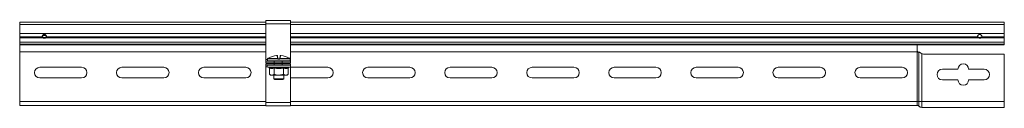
# Model space of a CAD drawing. Header units: millimetres. Extents: x -4 to 4772, y -1159 to -143.
# Tile 8 of 13: x 1798 to 2398, y -196 to -143. Entities that reach past the tile are written whole.
import ezdxf

# ---------------------------------------------------------------- set-up
doc = ezdxf.new("R2010")
doc.units = ezdxf.units.MM

msp = doc.modelspace()

# ---------------------------------------------------------------- linework, layer by layer
at = {"color": 7, "linetype": 'Continuous', "lineweight": 15}
for p, q in [((1963.47, -143.14), (1948.47, -143.14)), ((1948.47, -145.14), (1948.47, -143.14)), ((1963.47, -145.14), (1963.47, -143.14)), ((1948.47, -144.14), (1798.47, -144.14)), ((1798.47, -145.54), (1798.47, -144.14)), ((1798.47, -151.04), (1798.47, -145.54)), ((1963.47, -145.14), (1948.47, -145.14)), ((1948.47, -166.89), (1948.47, -145.14)), ((2398.47, -144.14), (1963.47, -144.14)), ((1963.47, -166.89), (1963.47, -145.14)), ((2398.47, -144.14), (2398.47, -145.54)), ((2398.47, -151.04), (2398.47, -145.54)), ((1798.47, -152.95), (1798.47, -151.04)), ((1812.12, -152.95), (1798.47, -152.95)), ((1798.47, -153.66), (1798.47, -152.95)), ((1812.58, -153.66), (1798.47, -153.66)), ((1798.47, -156.36), (1798.47, -153.66)), ((1812.58, -153.16), (1812.58, -153.66)), ((1814.37, -153.66), (1814.37, -153.16)), ((2382.58, -153.16), (2382.58, -153.66)), ((2384.37, -153.66), (2384.37, -153.16)), ((2398.47, -153.66), (2384.37, -153.66)), ((2398.47, -152.95), (2384.82, -152.95)), ((2398.47, -151.04), (2398.47, -152.95)), ((2398.47, -153.66), (2398.47, -152.95)), ((2398.47, -153.66), (2398.47, -156.36)), ((1798.47, -157.51), (1798.47, -156.36)), ((1948.47, -157.51), (1798.47, -157.51)), ((1798.47, -157.51), (1798.47, -157.96)), ((1798.47, -157.96), (1798.47, -157.97)), ((1948.47, -157.96), (1798.47, -157.96)), ((1798.47, -157.97), (1798.47, -162.1)), ((2398.47, -157.51), (1963.47, -157.51)), ((2398.47, -157.96), (1963.47, -157.96)), ((2345.47, -157.97), (2345.47, -157.96)), ((2345.47, -157.97), (2345.47, -161.84)), ((2398.47, -157.51), (2398.47, -156.36)), ((2398.47, -157.51), (2398.47, -157.96)), ((1798.47, -162.1), (1798.47, -192.44)), ((1948.47, -167.89), (1948.47, -166.89)), ((1948.47, -168.89), (1948.47, -167.89)), ((1948.47, -167.89), (1953.47, -167.89)), ((1949.39, -166.64), (1949.39, -167.64)), ((1949.42, -166.5), (1949.41, -166.5)), ((1955.76, -166.53), (1949.41, -166.53)), ((1949.54, -166.31), (1949.53, -166.32)), ((1949.53, -166.32), (1955.77, -166.32)), ((1953.47, -167.89), (1953.47, -168.89)), ((1958.47, -167.89), (1953.47, -167.89)), ((1955.59, -166.01), (1955.32, -164.5)), ((1955.59, -164.71), (1955.85, -166.19)), ((1956.69, -166.64), (1956.09, -166.64)), ((1956.1, -166.39), (1956.68, -166.39)), ((1956.92, -166.19), (1957.18, -164.71)), ((1957, -166.32), (1963.24, -166.32)), ((1963.36, -166.53), (1957.01, -166.53)), ((1957.45, -164.5), (1957.18, -166.01)), ((1958.47, -168.89), (1958.47, -167.89)), ((1958.47, -167.89), (1963.47, -167.89)), ((1963.24, -166.32), (1963.23, -166.31)), ((1963.39, -167.64), (1963.39, -166.64)), ((1963.47, -167.89), (1963.47, -166.89)), ((1963.47, -167.89), (1963.47, -168.89)), ((2345.47, -192.44), (2345.47, -162.34)), ((2345.97, -162.34), (2345.47, -162.34)), ((2346.37, -192.44), (2346.37, -162.37)), ((2348.16, -163.28), (2347.63, -162.94)), ((2348.16, -192.44), (2348.16, -163.28)), ((2349.29, -163.54), (2398.47, -163.54)), ((2398.47, -163.54), (2398.47, -192.44)), ((1836.22, -171.59), (1810.72, -171.59)), ((1886.22, -171.59), (1860.72, -171.59)), ((1936.22, -171.59), (1910.72, -171.59)), ((1953.47, -168.89), (1948.47, -168.89)), ((1948.47, -170.39), (1948.47, -169.39)), ((1948.47, -169.39), (1953.47, -169.39)), ((1953.47, -170.39), (1948.47, -170.39)), ((1948.47, -171.39), (1948.47, -170.39)), ((1948.47, -193.14), (1948.47, -171.39)), ((1949.66, -171.49), (1950.32, -171.73)), ((1950.61, -172.11), (1950.61, -175.79)), ((1953.39, -169.24), (1953.39, -169.39)), ((1958.47, -168.89), (1953.47, -168.89)), ((1953.47, -169.39), (1953.47, -170.39)), ((1958.47, -169.39), (1953.47, -169.39)), ((1958.47, -170.39), (1953.47, -170.39)), ((1953.5, -172.11), (1953.5, -175.79)), ((1955.35, -169.34), (1953.57, -169.34)), ((1954.58, -169.09), (1953.69, -169.09)), ((1954.78, -169.1), (1954.58, -169.09)), ((1959.2, -169.34), (1957.42, -169.34)), ((1959.09, -169.09), (1958.2, -169.09)), ((1963.47, -168.89), (1958.47, -168.89)), ((1958.47, -170.39), (1958.47, -169.39)), ((1958.47, -169.39), (1963.47, -169.39)), ((1963.47, -170.39), (1958.47, -170.39)), ((1959.27, -172.11), (1959.27, -175.79)), ((1959.39, -169.39), (1959.39, -169.24)), ((1959.44, -169.09), (1959.44, -169.09)), ((1959.46, -169.04), (1959.46, -169.04)), ((1962.16, -172.11), (1962.16, -175.79)), ((1962.45, -171.73), (1963.11, -171.49)), ((1963.47, -169.39), (1963.47, -170.39)), ((1963.47, -170.84), (1963.47, -170.39)), ((1963.47, -171.39), (1963.47, -171.07)), ((1963.47, -193.14), (1963.47, -171.39)), ((1986.22, -171.59), (1963.47, -171.59)), ((2036.22, -171.59), (2010.72, -171.59)), ((2086.22, -171.59), (2060.72, -171.59)), ((2136.22, -171.59), (2110.72, -171.59)), ((2186.22, -171.59), (2160.72, -171.59)), ((2236.22, -171.59), (2210.72, -171.59)), ((2286.22, -171.59), (2260.72, -171.59)), ((2336.22, -171.59), (2310.72, -171.59)), ((2370.22, -172.79), (2360.72, -172.79)), ((2386.22, -172.79), (2376.72, -172.79)), ((1810.72, -178.09), (1836.22, -178.09)), ((1860.72, -178.09), (1886.22, -178.09)), ((1910.72, -178.09), (1936.22, -178.09)), ((1950.61, -175.79), (1951.39, -176.39)), ((1951.39, -176.39), (1952.06, -176.39)), ((1956.39, -176.39), (1952.06, -176.39)), ((1953.39, -176.39), (1953.39, -178.59)), ((1953.39, -178.59), (1953.89, -179.09)), ((1953.39, -178.59), (1959.39, -178.59)), ((1958.89, -179.09), (1953.89, -179.09)), ((1956.39, -176.39), (1960.72, -176.39)), ((1958.89, -179.09), (1959.39, -178.59)), ((1959.39, -178.59), (1959.39, -176.39)), ((1960.72, -176.39), (1961.39, -176.39)), ((1961.39, -176.39), (1962.16, -175.79)), ((1963.47, -178.09), (1986.22, -178.09)), ((2010.72, -178.09), (2036.22, -178.09)), ((2060.72, -178.09), (2086.22, -178.09)), ((2110.72, -178.09), (2136.22, -178.09)), ((2160.72, -178.09), (2186.22, -178.09)), ((2210.72, -178.09), (2236.22, -178.09)), ((2260.72, -178.09), (2286.22, -178.09)), ((2310.72, -178.09), (2336.22, -178.09)), ((2360.72, -179.29), (2370.22, -179.29)), ((2376.72, -179.29), (2386.22, -179.29)), ((1798.47, -192.44), (1798.47, -194.84)), ((1948.47, -194.84), (1798.47, -194.84)), ((1963.47, -193.14), (1948.47, -193.14)), ((1948.47, -195.14), (1948.47, -193.14)), ((1963.47, -195.14), (1948.47, -195.14)), ((1963.47, -195.14), (1963.47, -193.14)), ((2345.47, -194.84), (1963.47, -194.84)), ((2346.37, -192.44), (2345.47, -192.44)), ((2345.47, -192.44), (2345.47, -194.84)), ((2348.16, -192.44), (2346.37, -192.44)), ((2346.37, -195.24), (2346.37, -192.44)), ((2398.47, -192.44), (2348.16, -192.44)), ((2348.16, -196.04), (2348.16, -192.44)), ((2398.47, -196.04), (2348.16, -196.04)), ((2398.47, -192.44), (2398.47, -196.04))]:
    msp.add_line(p, q, dxfattribs=at)
at = {"color": 8, "linetype": 'Continuous', "lineweight": 15}
for p, q in [((1948.47, -145.54), (1798.47, -145.54)), ((2398.47, -145.54), (1963.47, -145.54)), ((1948.47, -151.04), (1798.47, -151.04)), ((1814.61, -152.3), (1812.36, -152.3)), ((1948.47, -153.66), (1814.37, -153.66)), ((1948.47, -152.95), (1814.82, -152.95)), ((2398.47, -151.04), (1963.47, -151.04)), ((2382.12, -152.95), (1963.47, -152.95)), ((2382.58, -153.66), (1963.47, -153.66)), ((1948.47, -156.36), (1798.47, -156.36)), ((1948.47, -157.97), (1798.47, -157.97)), ((2398.47, -156.36), (1963.47, -156.36)), ((2345.47, -157.97), (1963.47, -157.97)), ((1948.47, -162.1), (1798.47, -162.1)), ((1949.39, -166.89), (1948.47, -166.89)), ((1949.39, -166.64), (1949.39, -166.64)), ((1949.39, -167.64), (1963.39, -167.64)), ((1949.41, -166.53), (1949.41, -166.5)), ((1963.36, -166.5), (1963.36, -166.53)), ((1963.39, -166.64), (1963.38, -166.64)), ((1963.47, -166.89), (1963.39, -166.89)), ((2345.55, -162.1), (1963.47, -162.1)), ((1949.49, -171.39), (1948.47, -171.39)), ((1956.39, -171.49), (1949.66, -171.49)), ((1953.61, -169.1), (1953.47, -169.14)), ((1953.69, -168.89), (1953.69, -169.09)), ((1954.58, -168.89), (1954.58, -169.09)), ((1963.11, -171.49), (1956.39, -171.49)), ((1958.2, -168.89), (1958.2, -169.09)), ((1959.09, -168.89), (1959.09, -169.09)), ((1959.36, -169.14), (1959.3, -169.14)), ((1963.47, -171.39), (1963.29, -171.39)), ((1948.47, -192.44), (1798.47, -192.44)), ((2345.47, -192.44), (1963.47, -192.44))]:
    msp.add_line(p, q, dxfattribs=at)
at = {"color": 8, "linetype": 'Continuous', "lineweight": 15, "flags": 128}
for points in [[(1949.39, -166.64), (1949.4, -166.59), (1949.41, -166.55)], [(1963.37, -166.56), (1963.37, -166.59), (1963.38, -166.64)]]:
    msp.add_lwpolyline(points, dxfattribs=at)
at = {"color": 7, "linetype": 'Continuous', "lineweight": 15}
for centre, radius, start, end in [((1813, -152.89), 0.875, 184.15595, 241.74789), ((1813.07, -152.32), 0.979, 203.80076, 239.94861), ((1813.95, -152.89), 0.875, 298.25211, 355.84405), ((2383, -152.89), 0.875, 184.15595, 241.74789), ((2383.07, -152.32), 0.979, 203.80076, 239.94861), ((2383.95, -152.89), 0.875, 298.25211, 355.84405), ((1949.64, -166.64), 0.25, 155.8256, 180), ((1949.64, -167.64), 0.25, 180, 270), ((1949.66, -166.53), 0.25, 119.54479, 173.62669), ((1949.66, -166.53), 0.25, 121.43613, 180.04078), ((1956.38, -177.78), 13.34, 95.61655, 118.10572), ((1955.34, -164.75), 0.249, 10.12559, 94.81347), ((1955.62, -166.24), 0.233, 13.4875, 98.5562), ((1957.45, -166.51), 1.69, 173.49277, 180.74942), ((1956.56, -167.09), 0.978, 129.66767, 145.21361), ((1955.84, -166.48), 0.172, 54.20519, 113.05313), ((1957.55, -166.58), 1.46, 172.63211, 182.44391), ((1955.23, -166.58), 1.46, 357.55609, 7.36789), ((1956.93, -166.48), 0.172, 66.94687, 125.79481), ((1956.21, -167.09), 0.978, 34.78639, 50.33233), ((1957.15, -166.24), 0.233, 81.4438, 166.5125), ((1955.32, -166.51), 1.69, 359.25058, 6.50723), ((1957.43, -164.75), 0.249, 85.18653, 169.87441), ((1956.4, -177.78), 13.34, 61.89428, 84.38345), ((1963.14, -167.64), 0.25, 270, 0), ((1963.11, -166.53), 0.25, 6.37331, 60.45521), ((1963.11, -166.53), 0.25, 359.95922, 58.56387), ((1963.14, -166.64), 0.25, 0, 25.41948), ((2345.97, -161.84), 0.5, 211.33225, 269.85937), ((2349.29, -160.94), 2.6, 244.19612, 270), ((1810.72, -174.84), 3.25, 90, 270), ((1836.22, -174.84), 3.25, 270, 90), ((1860.72, -174.84), 3.25, 90, 270), ((1886.22, -174.84), 3.25, 270, 90), ((1910.72, -174.84), 3.25, 90, 270), ((1936.22, -174.84), 3.25, 270, 90), ((1949.85, -170.96), 0.567, 90, 250), ((1953.7, -168.74), 0.46, 200.18029, 240.37354), ((1953.69, -168.59), 0.5, 216.8699, 270), ((1953.32, -169.34), 0.255, 359.48369, 53.14311), ((1953.35, -168.2), 2.17, 334.54193, 341.42102), ((1954.86, -169.33), 0.492, 358.02677, 22.60306), ((1959.42, -168.2), 2.17, 198.57898, 205.45807), ((1957.91, -169.33), 0.492, 157.39694, 181.97323), ((1959.09, -168.59), 0.5, 270, 323.1301), ((1959.46, -169.34), 0.255, 126.85689, 180.51631), ((1959.08, -168.74), 0.46, 299.62646, 339.81971), ((1962.92, -170.96), 0.567, 290, 90), ((1986.22, -174.84), 3.25, 270, 90), ((2010.72, -174.84), 3.25, 90, 270), ((2036.22, -174.84), 3.25, 270, 90), ((2060.72, -174.84), 3.25, 90, 270), ((2086.22, -174.84), 3.25, 270, 90), ((2110.72, -174.84), 3.25, 90, 270), ((2136.22, -174.84), 3.25, 270, 90), ((2160.72, -174.84), 3.25, 90, 270), ((2186.22, -174.84), 3.25, 270, 90), ((2210.72, -174.84), 3.25, 90, 270), ((2236.22, -174.84), 3.25, 270, 90), ((2260.72, -174.84), 3.25, 90, 270), ((2286.22, -174.84), 3.25, 270, 90), ((2310.72, -174.84), 3.25, 90, 270), ((2336.22, -174.84), 3.25, 270, 90), ((2360.72, -176.04), 3.25, 90, 270), ((2373.47, -172.79), 3.25, 0, 180), ((2386.22, -176.04), 3.25, 270, 90), ((2373.47, -179.29), 3.25, 180, 360), ((2345.47, -196.04), 1.2, 41.81031, 90), ((2348.16, -193.64), 2.4, 221.81031, 270)]:
    msp.add_arc(centre, radius, start, end, dxfattribs=at)
for points, knots in [([(1814.82, -152.95), (1814.79, -152.78), (1814.73, -152.46), (1814.49, -152.03), (1814.23, -151.8), (1813.92, -151.63), (1813.56, -151.58), (1813.21, -151.61), (1812.97, -151.68), (1812.75, -151.8), (1812.49, -152.03), (1812.24, -152.46), (1812.17, -152.77), (1812.12, -152.95)], [0, 0, 0, 0, 0.152493, 0.274805, 0.32977, 0.383992, 0.50098, 0.559804, 0.614575, 0.66793, 0.722706, 0.845997, 1, 1, 1, 1]), ([(1812.58, -153.16), (1812.74, -153.24), (1812.96, -153.35), (1813.27, -153.44), (1813.48, -153.47), (1813.69, -153.44), (1814.01, -153.36), (1814.22, -153.24), (1814.37, -153.16)], [0, 0, 0, 0, 0.287832, 0.401465, 0.498938, 0.606919, 0.723867, 1, 1, 1, 1]), ([(1812.58, -153.66), (1812.74, -153.72), (1813.02, -153.82), (1813.48, -153.9), (1813.94, -153.83), (1814.22, -153.72), (1814.37, -153.66)], [0, 0, 0, 0, 0.282532, 0.499352, 0.730715, 1, 1, 1, 1]), ([(2384.82, -152.95), (2384.79, -152.78), (2384.73, -152.46), (2384.49, -152.03), (2384.23, -151.8), (2383.92, -151.63), (2383.56, -151.58), (2383.21, -151.61), (2382.97, -151.68), (2382.75, -151.8), (2382.49, -152.03), (2382.24, -152.46), (2382.17, -152.77), (2382.12, -152.95)], [0, 0, 0, 0, 0.1524926, 0.2748048, 0.3297702, 0.3839916, 0.5009799, 0.559804, 0.6145754, 0.6679296, 0.7227056, 0.8459968, 1, 1, 1, 1]), ([(2382.58, -153.16), (2382.74, -153.24), (2382.96, -153.35), (2383.27, -153.44), (2383.48, -153.47), (2383.69, -153.44), (2384.01, -153.36), (2384.22, -153.24), (2384.37, -153.16)], [0, 0, 0, 0, 0.287832, 0.401465, 0.498938, 0.606919, 0.723867, 1, 1, 1, 1]), ([(2382.58, -153.66), (2382.74, -153.72), (2383.02, -153.82), (2383.48, -153.9), (2383.94, -153.83), (2384.22, -153.72), (2384.37, -153.66)], [0, 0, 0, 0, 0.282532, 0.499352, 0.730715, 1, 1, 1, 1]), ([(2345.55, -162.1), (2345.52, -162.05), (2345.48, -161.97), (2345.48, -161.88), (2345.47, -161.84)], [0, 0, 0, 0, 0.614497, 1, 1, 1, 1]), ([(1949.41, -166.53), (1949.41, -166.53), (1949.41, -166.57), (1949.4, -166.63), (1949.4, -166.64), (1949.39, -166.64)], [0, 0, 0, 0, 0.003073, 0.499692, 1, 1, 1, 1]), ([(1949.41, -166.5), (1949.41, -166.52), (1949.41, -166.55), (1949.41, -166.57), (1949.41, -166.57), (1949.41, -166.57)], [0, 0, 0, 0, 0.427098, 0.836973, 1, 1, 1, 1]), ([(1950.09, -166.01), (1949.94, -166.09), (1949.74, -166.2), (1949.57, -166.3), (1949.53, -166.32)], [0, 0, 0, 0, 0.770897, 1, 1, 1, 1]), ([(1955.58, -164.7), (1955.58, -164.69), (1955.58, -164.65), (1955.55, -164.6), (1955.5, -164.55), (1955.45, -164.52), (1955.4, -164.5), (1955.35, -164.49), (1955.29, -164.49), (1955.2, -164.49), (1955.11, -164.5), (1955.07, -164.5), (1955.06, -164.5)], [0, 0, 0, 0, 0.037319, 0.157023, 0.255718, 0.342261, 0.420093, 0.495743, 0.600871, 0.800229, 0.962115, 1, 1, 1, 1]), ([(1955.32, -164.5), (1955.32, -164.5), (1955.31, -164.49), (1955.27, -164.49), (1955.2, -164.49), (1955.13, -164.5), (1955.09, -164.5), (1955.07, -164.5)], [0, 0, 0, 0, 0.218399, 0.436827, 0.654626, 0.872181, 1, 1, 1, 1]), ([(1955.77, -166.32), (1955.75, -166.3), (1955.64, -166.2), (1955.61, -166.09), (1955.59, -166.01)], [0, 0, 0, 0, 0.229103, 1, 1, 1, 1]), ([(1956.09, -166.64), (1956.03, -166.64), (1955.91, -166.63), (1955.81, -166.57), (1955.76, -166.53), (1955.76, -166.53)], [0, 0, 0, 0, 0.5003076, 0.9969269, 1, 1, 1, 1]), ([(1955.85, -166.19), (1955.86, -166.23), (1955.87, -166.28), (1955.93, -166.33), (1955.94, -166.34)], [0, 0, 0, 0, 0.7819366, 1, 1, 1, 1]), ([(1955.94, -166.34), (1955.94, -166.34), (1955.96, -166.36), (1956.01, -166.38), (1956.07, -166.39), (1956.1, -166.39)], [0, 0, 0, 0, 0.0031062, 0.5021686, 1, 1, 1, 1]), ([(1956.68, -166.39), (1956.7, -166.39), (1956.76, -166.39), (1956.81, -166.35), (1956.83, -166.34)], [0, 0, 0, 0, 0.497853, 1, 1, 1, 1]), ([(1957.01, -166.53), (1957.01, -166.53), (1956.97, -166.57), (1956.86, -166.63), (1956.75, -166.64), (1956.69, -166.64)], [0, 0, 0, 0, 0.003073, 0.499692, 1, 1, 1, 1]), ([(1956.83, -166.34), (1956.84, -166.33), (1956.9, -166.28), (1956.91, -166.23), (1956.92, -166.19)], [0, 0, 0, 0, 0.218063, 1, 1, 1, 1]), ([(1957.18, -166.01), (1957.16, -166.09), (1957.13, -166.2), (1957.03, -166.3), (1957, -166.32)], [0, 0, 0, 0, 0.770897, 1, 1, 1, 1]), ([(1957.69, -164.5), (1957.67, -164.5), (1957.62, -164.49), (1957.53, -164.49), (1957.45, -164.49), (1957.39, -164.5), (1957.32, -164.52), (1957.26, -164.56), (1957.21, -164.62), (1957.18, -164.67), (1957.18, -164.7), (1957.18, -164.71)], [0, 0, 0, 0, 0.066923, 0.2381, 0.430282, 0.538321, 0.635628, 0.739505, 0.862235, 0.996759, 1, 1, 1, 1]), ([(1957.7, -164.5), (1957.67, -164.5), (1957.62, -164.49), (1957.54, -164.49), (1957.48, -164.49), (1957.45, -164.5), (1957.45, -164.5), (1957.45, -164.5)], [0, 0, 0, 0, 0.218399, 0.436827, 0.654626, 0.872181, 1, 1, 1, 1]), ([(1963.24, -166.32), (1963.2, -166.3), (1963.03, -166.2), (1962.83, -166.09), (1962.68, -166.01)], [0, 0, 0, 0, 0.229103, 1, 1, 1, 1]), ([(1963.37, -166.57), (1963.37, -166.57), (1963.37, -166.57), (1963.36, -166.56), (1963.36, -166.54), (1963.36, -166.51), (1963.36, -166.49)], [0, 0, 0, 0, 0.043748, 0.31887, 0.763688, 1, 1, 1, 1]), ([(1963.38, -166.64), (1963.38, -166.64), (1963.37, -166.63), (1963.36, -166.57), (1963.36, -166.53), (1963.36, -166.53)], [0, 0, 0, 0, 0.500308, 0.996927, 1, 1, 1, 1]), ([(2346.37, -162.37), (2346.27, -162.36), (2346.15, -162.34), (2346, -162.34), (2345.97, -162.34)], [0, 0, 0, 0, 0.782735, 1, 1, 1, 1]), ([(2347.63, -162.94), (2347.45, -162.82), (2347.1, -162.56), (2346.65, -162.42), (2346.43, -162.39), (2346.37, -162.37)], [0, 0, 0, 0, 0.415395, 0.827765, 1, 1, 1, 1]), ([(1950.32, -171.73), (1950.44, -171.77), (1951.04, -171.98), (1952.07, -172.13), (1952.95, -171.86), (1953.35, -171.73)], [0, 0, 0, 0, 0.118083, 0.592258, 1, 1, 1, 1]), ([(1950.32, -171.73), (1950.32, -171.73), (1950.36, -171.75), (1950.44, -171.79), (1950.54, -171.88), (1950.6, -171.99), (1950.61, -172.07), (1950.61, -172.11)], [0, 0, 0, 0, 0.007914, 0.267535, 0.528603, 0.763816, 1, 1, 1, 1]), ([(1953.5, -172.11), (1953.03, -172.24), (1952.06, -172.51), (1951.1, -172.24), (1950.61, -172.11)], [0, 0, 0, 0, 0.492148, 1, 1, 1, 1]), ([(1953.34, -169.09), (1953.33, -169.09), (1953.33, -169.09), (1953.34, -169.09), (1953.34, -169.09), (1953.33, -169.09), (1953.32, -169.07), (1953.28, -169.03), (1953.22, -169), (1953.13, -168.99), (1953.05, -169), (1952.97, -169.05), (1952.92, -169.11), (1952.89, -169.18), (1952.88, -169.24), (1952.89, -169.29), (1952.9, -169.33), (1952.91, -169.35), (1952.92, -169.37), (1952.92, -169.38), (1952.93, -169.38), (1952.93, -169.39), (1952.93, -169.39), (1952.94, -169.39)], [0, 0, 0, 0, 0.47162, 0.527896, 0.538247, 0.547899, 0.5565, 0.57916, 0.628304, 0.668876, 0.715092, 0.763695, 0.810861, 0.848493, 0.880169, 0.906812, 0.928412, 0.944277, 0.952946, 0.959281, 0.967784, 0.98448, 1, 1, 1, 1]), ([(1953.35, -171.73), (1953.59, -171.77), (1954.77, -171.98), (1956.82, -172.13), (1958.6, -171.86), (1959.42, -171.73)], [0, 0, 0, 0, 0.118083, 0.592258, 1, 1, 1, 1]), ([(1953.5, -172.11), (1953.5, -172.07), (1953.49, -171.99), (1953.46, -171.88), (1953.41, -171.79), (1953.37, -171.75), (1953.35, -171.73), (1953.35, -171.73)], [0, 0, 0, 0, 0.236184, 0.471397, 0.732465, 0.992086, 1, 1, 1, 1]), ([(1953.37, -169.15), (1953.37, -169.16), (1953.38, -169.19), (1953.38, -169.22), (1953.39, -169.24)], [0, 0, 0, 0, 0.337232, 1, 1, 1, 1]), ([(1959.27, -172.11), (1958.33, -172.24), (1956.4, -172.51), (1954.48, -172.24), (1953.5, -172.11)], [0, 0, 0, 0, 0.492148, 1, 1, 1, 1]), ([(1957.46, -169.14), (1957.29, -169.14), (1956.59, -169.14), (1955.87, -169.14), (1955.31, -169.14)], [0, 0, 0, 0, 0.233038, 1, 1, 1, 1]), ([(1957.42, -169.34), (1957.37, -169.34), (1957.03, -169.33), (1956.52, -169.2), (1955.88, -169.29), (1955.54, -169.32), (1955.35, -169.34)], [0, 0, 0, 0, 0.08519, 0.503225, 0.717811, 1, 1, 1, 1]), ([(1955.41, -168.89), (1955.53, -168.93), (1955.79, -168.99), (1956.16, -169.04), (1956.7, -169.05), (1957.08, -168.96), (1957.36, -168.89)], [0, 0, 0, 0, 0.189929, 0.412611, 0.557906, 1, 1, 1, 1]), ([(1958.2, -169.09), (1958.17, -169.09), (1957.93, -169.09), (1957.68, -169.12), (1957.46, -169.14)], [0, 0, 0, 0, 0.099322, 1, 1, 1, 1]), ([(1959.27, -172.11), (1959.27, -172.07), (1959.28, -171.99), (1959.31, -171.88), (1959.36, -171.79), (1959.4, -171.75), (1959.42, -171.73), (1959.42, -171.73)], [0, 0, 0, 0, 0.236184, 0.471397, 0.732465, 0.992086, 1, 1, 1, 1]), ([(1962.16, -172.11), (1961.69, -172.24), (1960.72, -172.51), (1959.76, -172.24), (1959.27, -172.11)], [0, 0, 0, 0, 0.492148, 1, 1, 1, 1]), ([(1959.39, -169.24), (1959.39, -169.24), (1959.38, -169.22), (1959.39, -169.19), (1959.4, -169.16), (1959.4, -169.15)], [0, 0, 0, 0, 0.097684, 0.61099, 1, 1, 1, 1]), ([(1959.42, -171.73), (1959.54, -171.77), (1960.12, -171.98), (1961.13, -172.13), (1962.04, -171.86), (1962.45, -171.73)], [0, 0, 0, 0, 0.118083, 0.592258, 1, 1, 1, 1]), ([(1959.44, -169.09), (1959.44, -169.09), (1959.43, -169.09), (1959.44, -169.09), (1959.44, -169.09), (1959.44, -169.09)], [0, 0, 0, 0, 0.252244, 0.827781, 1, 1, 1, 1]), ([(1962.16, -172.11), (1962.16, -172.07), (1962.17, -171.99), (1962.24, -171.88), (1962.33, -171.79), (1962.41, -171.75), (1962.45, -171.73), (1962.45, -171.73)], [0, 0, 0, 0, 0.236184, 0.471397, 0.732465, 0.992086, 1, 1, 1, 1]), ([(1950.61, -175.79), (1951.04, -176.07), (1951.51, -176.38), (1952, -176.39), (1952.06, -176.39)], [0, 0, 0, 0, 0.896037, 1, 1, 1, 1]), ([(1952.06, -176.39), (1952.45, -176.31), (1952.95, -176.21), (1953.41, -175.86), (1953.5, -175.79)], [0, 0, 0, 0, 0.801462, 1, 1, 1, 1]), ([(1956.39, -176.39), (1956.24, -176.39), (1955.29, -176.37), (1954.31, -176.11), (1953.53, -175.8), (1953.5, -175.79)], [0, 0, 0, 0, 0.148486, 0.965571, 1, 1, 1, 1]), ([(1959.27, -175.79), (1959.03, -175.88), (1958.1, -176.23), (1957.11, -176.32), (1956.39, -176.39)], [0, 0, 0, 0, 0.263254, 1, 1, 1, 1]), ([(1959.27, -175.79), (1959.7, -176.07), (1960.17, -176.38), (1960.66, -176.39), (1960.72, -176.39)], [0, 0, 0, 0, 0.896037, 1, 1, 1, 1]), ([(1960.72, -176.39), (1961.11, -176.31), (1961.61, -176.21), (1962.07, -175.86), (1962.16, -175.79)], [0, 0, 0, 0, 0.801462, 1, 1, 1, 1])]:
    msp.add_open_spline(points, degree=3, knots=knots, dxfattribs=at)
at = {"color": 8, "linetype": 'Continuous', "lineweight": 15}
for points, knots in [([(1953.47, -169.14), (1953.43, -169.14), (1953.35, -169.14), (1953.39, -169.14), (1953.41, -169.14)], [0, 0, 0, 0, 0.463104, 1, 1, 1, 1]), ([(1953.57, -169.34), (1953.55, -169.34), (1953.43, -169.33), (1953.41, -169.28), (1953.39, -169.24)], [0, 0, 0, 0, 0.170504, 1, 1, 1, 1]), ([(1955.31, -169.14), (1955.15, -169.12), (1954.97, -169.1), (1954.8, -169.1), (1954.78, -169.1)], [0, 0, 0, 0, 0.904198, 1, 1, 1, 1]), ([(1959.3, -169.14), (1959.27, -169.12), (1959.23, -169.1), (1959.17, -169.1), (1959.17, -169.1)], [0, 0, 0, 0, 0.967063, 1, 1, 1, 1]), ([(1959.38, -169.24), (1959.39, -169.24), (1959.41, -169.23), (1959.35, -169.3), (1959.26, -169.33), (1959.2, -169.34)], [0, 0, 0, 0, 0.007167, 0.436029, 1, 1, 1, 1])]:
    msp.add_open_spline(points, degree=3, knots=knots, dxfattribs=at)

doc.saveas('drawing.dxf')
